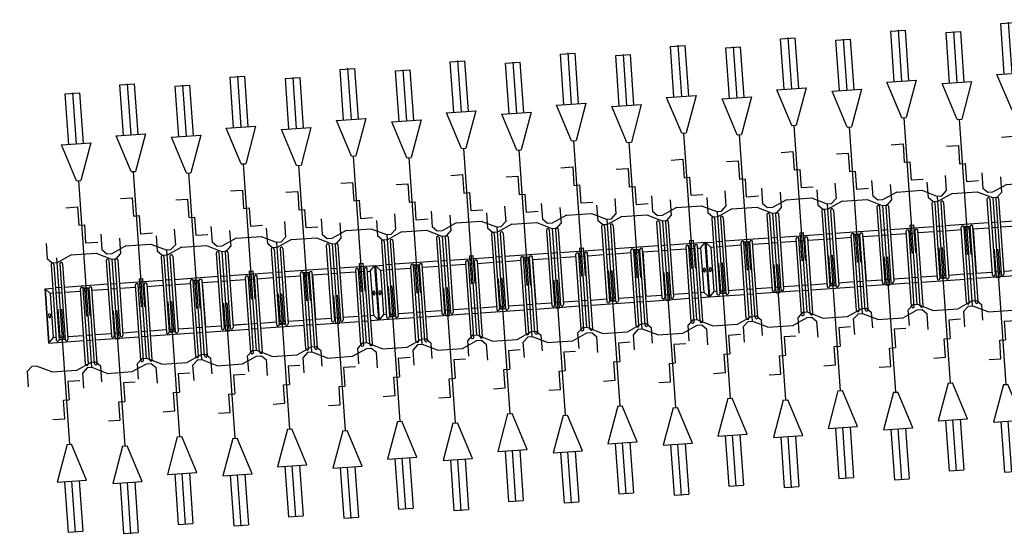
# Model space of a CAD drawing. Extents: x -410 to 7352, y -1401 to 655.
# Tile 156 of 185: x 449.83 to 456.52, y -25.91 to -22.4. Entities that reach past the tile are written whole.
import ezdxf

# ---------------------------------------------------------------- set-up
doc = ezdxf.new("R2010")
doc.units = 0
doc.header["$MEASUREMENT"] = 0
doc.linetypes.add('HIDDENX2', pattern=[0.75, 0.5, -0.25])
for name, color, linetype in [('MATEN-018', 8, 'Continuous'), ('TM_fietsparkeren hoog laag', 1, 'Continuous'), ('V_opsl_ob 12x25', 1, 'HIDDENX2')]:
    doc.layers.add(name, color=color, linetype=linetype)

# ---------------------------------------------------------------- blocks, each defined once
blk = doc.blocks.new('FIETSBAH')
at = {"layer": 'MATEN-018'}
for p, q in [((-49.9999, 1865.99576), (49.9999, 1865.99576)), ((-49.9999, 1522.78842), (-49.9999, 1865.99576)), ((0, 1870.19692), (0, 1521.9045)), ((49.9999, 1522.78842), (49.9999, 1865.99576)), ((-14.9987, 1271.905), (-99.9998, 1521.9045)), ((-99.9998, 1521.9045), (99.9998, 1521.9045)), ((99.9998, 1521.9045), (15.00124, 1271.905)), ((-14.9987, 1271.905), (15.00124, 1271.905)), ((0, 0), (0, 1271.905)), ((-99.9998, 1094.80858), (-19.99996, 1094.80858)), ((-19.99996, 1094.80858), (-19.99996, 969.63992)), ((-19.99996, 969.63992), (19.99996, 969.63992)), ((19.99996, 844.47126), (19.99996, 969.63992)), ((-249.9995, 861.51212), (-249.9995, 755.73128)), ((99.9998, 844.47126), (19.99996, 844.47126)), ((250.00204, 861.51212), (250.00204, 755.73128)), ((-218.0463, 724.51468), (-249.9995, 755.73128)), ((-85.21192, 771.5123), (-185.46572, 724.51468)), ((-85.21192, 771.5123), (85.21446, 771.5123)), ((85.21446, 771.5123), (185.46572, 724.51468)), ((218.0463, 724.51468), (250.00204, 755.73128)), ((-185.46572, 724.51468), (-218.09456, 724.51468)), ((185.46572, 724.51468), (218.0971, 724.51468)), ((-11.99896, 541.70072), (-11.99896, 349.9993)), ((-11.99896, 541.70072), (11.99896, 541.70072)), ((11.99896, 541.70072), (11.99896, 349.9993))]:
    blk.add_line(p, q, dxfattribs=at)
blk = doc.blocks.new('A$C703B710E')
at = {"layer": 'TM_fietsparkeren hoog laag'}
for p, q in [((-20767.7, -2325.3), (-21137.7, -2325.3)), ((-21137.7, -2325.3), (-21137.7, -2567.1)), ((-20767.7, -2325.3), (-21137.7, -2325.3)), ((-20767.7, -2328.3), (-21137.7, -2328.3)), ((-21102.4, -2360.3), (-21137.7, -2328.3)), ((-20946.2, -2339.3), (-20959.2, -2339.3)), ((-20802.7, -2360.3), (-20767.7, -2328.3)), ((-20767.7, -2325.3), (-20767.7, -2379.6)), ((-21122.7, -2439.6), (-21122.7, -2398.6)), ((-20607.2, -2379.6), (-21120.2, -2379.6)), ((-20607.2, -2398.6), (-21120.2, -2398.6)), ((-21117.7, -2439.6), (-21117.7, -2398.6)), ((-21102.7, -2360.3), (-21102.7, -2379.6)), ((-20802.7, -2360.3), (-21102.7, -2360.3)), ((-21102.7, -2398.6), (-21102.7, -2439.6)), ((-20946.2, -2351.3), (-20959.2, -2351.3)), ((-20802.7, -2379.6), (-20802.7, -2360.3)), ((-20802.7, -2439.6), (-20802.7, -2398.6)), ((-20767.7, -2439.6), (-20767.7, -2398.6)), ((-20607.2, -2439.6), (-21120.2, -2439.6)), ((-20607.2, -2458.6), (-21120.2, -2458.6)), ((-21102.7, -2458.6), (-21102.7, -2567.1)), ((-20802.7, -2567.1), (-20802.7, -2458.6)), ((-20767.7, -2754.6), (-20767.7, -2458.6)), ((-21298.2, -2567.1), (-20785.2, -2567.1)), ((-21298.2, -2586.1), (-20785.2, -2586.1)), ((-21137.7, -2586.1), (-21137.7, -2627.1)), ((-21102.7, -2586.1), (-21102.7, -2627.1)), ((-20802.7, -2627.1), (-20802.7, -2586.1)), ((-20787.7, -2627.1), (-20787.7, -2586.1)), ((-20782.7, -2627.1), (-20782.7, -2586.1)), ((-21298.2, -2627.1), (-20785.2, -2627.1)), ((-21298.2, -2646.1), (-20785.2, -2646.1)), ((-21137.7, -2646.1), (-21137.7, -2942.1)), ((-21102.7, -2646.1), (-21102.7, -2754.6)), ((-20802.7, -2754.6), (-20802.7, -2646.1)), ((-20607.2, -2754.6), (-21120.2, -2754.6)), ((-20607.2, -2773.6), (-21120.2, -2773.6)), ((-21102.7, -2773.6), (-21102.7, -2814.6)), ((-20802.7, -2814.6), (-20802.7, -2773.6)), ((-20767.7, -2814.6), (-20767.7, -2773.6)), ((-20607.2, -2814.6), (-21120.2, -2814.6)), ((-20607.2, -2833.6), (-21120.2, -2833.6)), ((-21102.7, -2833.6), (-21102.7, -2942.1)), ((-20802.7, -2942.1), (-20802.7, -2833.6)), ((-20767.7, -3129.6), (-20767.7, -2833.6)), ((-21298.2, -2942.1), (-20785.2, -2942.1)), ((-21298.2, -2961.1), (-20785.2, -2961.1)), ((-21298.2, -3002.1), (-20785.2, -3002.1)), ((-21137.7, -2961.1), (-21137.7, -3002.1)), ((-21102.7, -2961.1), (-21102.7, -3002.1)), ((-20802.7, -3002.1), (-20802.7, -2961.1)), ((-21298.2, -3021.1), (-20785.2, -3021.1)), ((-21137.7, -3021.1), (-21137.7, -3317.1)), ((-21102.7, -3021.1), (-21102.7, -3129.6)), ((-20802.7, -3129.6), (-20802.7, -3021.1)), ((-20607.2, -3129.6), (-21120.2, -3129.6)), ((-21122.7, -3189.6), (-21122.7, -3148.6)), ((-20607.2, -3148.6), (-21120.2, -3148.6)), ((-20607.2, -3189.6), (-21120.2, -3189.6)), ((-20607.2, -3208.6), (-21120.2, -3208.6)), ((-21117.7, -3189.6), (-21117.7, -3148.6)), ((-21102.7, -3148.6), (-21102.7, -3189.6)), ((-21102.7, -3208.6), (-21102.7, -3317.1)), ((-20802.7, -3189.6), (-20802.7, -3148.6)), ((-20802.7, -3317.1), (-20802.7, -3208.6)), ((-20767.7, -3189.6), (-20767.7, -3148.6)), ((-20767.7, -3504.2), (-20767.7, -3208.2)), ((-21298.2, -3317.1), (-20785.2, -3317.1)), ((-21298.2, -3336.1), (-20785.2, -3336.1)), ((-21137.7, -3336.1), (-21137.7, -3377.1)), ((-21102.7, -3336.1), (-21102.7, -3377.1)), ((-20802.7, -3377.1), (-20802.7, -3336.1)), ((-20787.7, -3377.1), (-20787.7, -3336.1)), ((-20782.7, -3377.1), (-20782.7, -3336.1)), ((-21298.2, -3377.1), (-20785.2, -3377.1)), ((-21298.2, -3396.1), (-20785.2, -3396.1)), ((-21137.7, -3395.7), (-21137.7, -3691.7)), ((-20799.7, -3396.6), (-21105.7, -3396.6)), ((-21102.7, -3395.7), (-21102.7, -3504.2)), ((-21102.7, -3396.1), (-21102.7, -3396.6)), ((-20802.7, -3504.2), (-20802.7, -3395.7)), ((-20802.7, -3396.6), (-20802.7, -3396.1)), ((-20607.2, -3504.6), (-21120.2, -3504.6)), ((-20607.2, -3523.6), (-21120.2, -3523.6)), ((-21102.7, -3523.6), (-21102.7, -3564.6)), ((-20802.7, -3564.6), (-20802.7, -3523.6)), ((-20767.7, -3564.6), (-20767.7, -3523.6)), ((-20607.2, -3564.6), (-21120.2, -3564.6)), ((-20607.2, -3583.6), (-21120.2, -3583.6)), ((-21102.7, -3583.2), (-21102.7, -3691.7)), ((-21102.7, -3583.6), (-21102.7, -3692.1)), ((-20802.7, -3692.1), (-20802.7, -3583.6)), ((-20767.7, -3879.6), (-20767.7, -3583.6)), ((-21298.2, -3692.1), (-20785.2, -3692.1)), ((-21298.2, -3711.1), (-20785.2, -3711.1)), ((-21137.7, -3711.1), (-21137.7, -3752.1)), ((-21102.7, -3711.1), (-21102.7, -3752.1)), ((-20802.7, -3752.1), (-20802.7, -3711.1)), ((-21298.2, -3752.1), (-20785.2, -3752.1)), ((-21298.2, -3771.1), (-20785.2, -3771.1)), ((-21137.7, -3771.1), (-21137.7, -4067.1)), ((-21102.7, -3771.1), (-21102.7, -3879.6)), ((-20802.7, -3879.6), (-20802.7, -3771.1)), ((-20607.2, -3879.6), (-21120.2, -3879.6)), ((-21122.7, -3939.6), (-21122.7, -3898.6)), ((-20607.2, -3898.6), (-21120.2, -3898.6)), ((-20607.2, -3939.6), (-21120.2, -3939.6)), ((-21117.7, -3939.6), (-21117.7, -3898.6)), ((-21102.7, -3898.6), (-21102.7, -3939.6)), ((-20802.7, -3939.6), (-20802.7, -3898.6)), ((-20767.7, -3939.6), (-20767.7, -3898.6)), ((-20607.2, -3958.6), (-21120.2, -3958.6)), ((-21102.7, -3958.6), (-21102.7, -4067.1)), ((-20802.7, -4067.1), (-20802.7, -3958.6)), ((-20767.7, -4254.2), (-20767.7, -3958.2)), ((-21298.2, -4067.1), (-20785.2, -4067.1)), ((-21298.2, -4086.1), (-20785.2, -4086.1)), ((-21298.2, -4127.1), (-20785.2, -4127.1)), ((-21298.2, -4146.1), (-20785.2, -4146.1)), ((-21137.7, -4086.1), (-21137.7, -4127.1)), ((-21137.7, -4145.7), (-21137.7, -4441.7)), ((-20799.7, -4146.6), (-21105.7, -4146.6)), ((-21102.7, -4086.1), (-21102.7, -4127.1)), ((-21102.7, -4145.7), (-21102.7, -4254.2)), ((-21102.7, -4146.1), (-21102.7, -4146.6)), ((-20802.7, -4127.1), (-20802.7, -4086.1)), ((-20802.7, -4254.2), (-20802.7, -4145.7)), ((-20802.7, -4146.6), (-20802.7, -4146.1)), ((-20787.7, -4127.1), (-20787.7, -4086.1)), ((-20782.7, -4127.1), (-20782.7, -4086.1)), ((-20607.2, -4254.6), (-21120.2, -4254.6)), ((-20607.2, -4273.6), (-21120.2, -4273.6)), ((-21102.7, -4273.6), (-21102.7, -4314.6)), ((-20802.7, -4314.6), (-20802.7, -4273.6)), ((-20767.7, -4314.6), (-20767.7, -4273.6)), ((-20607.2, -4314.6), (-21120.2, -4314.6)), ((-20607.2, -4333.6), (-21120.2, -4333.6)), ((-21102.7, -4333.2), (-21102.7, -4441.7)), ((-20802.7, -4442.1), (-20802.7, -4333.6)), ((-20767.7, -4575.3), (-20767.7, -4333.6)), ((-21298.2, -4442.1), (-20785.2, -4442.1)), ((-21298.2, -4461.1), (-20785.2, -4461.1)), ((-21137.7, -4461.1), (-21137.7, -4502.1)), ((-21102.7, -4461.1), (-21102.7, -4502.1)), ((-20802.7, -4502.1), (-20802.7, -4461.1)), ((-21298.2, -4502.1), (-20785.2, -4502.1)), ((-21298.2, -4521.1), (-20785.2, -4521.1)), ((-21137.7, -4521.1), (-21137.7, -4575.3)), ((-21102.4, -4540.3), (-21137.7, -4572.3)), ((-21102.7, -4521.1), (-21102.7, -4540.3)), ((-20802.7, -4540.3), (-21102.7, -4540.3)), ((-20946.2, -4549.3), (-20959.2, -4549.3)), ((-20802.7, -4521.1), (-20802.7, -4540.3)), ((-20802.7, -4540.3), (-20767.7, -4572.3)), ((-20767.7, -4572.3), (-21137.7, -4572.3)), ((-20767.7, -4575.3), (-21137.7, -4575.3)), ((-20767.7, -4575.3), (-21137.7, -4575.3)), ((-21137.7, -4575.3), (-21137.7, -4817.1)), ((-20767.7, -4575.3), (-21137.7, -4575.3)), ((-20767.7, -4578.3), (-21137.7, -4578.3)), ((-21102.4, -4610.3), (-21137.7, -4578.3)), ((-21102.7, -4610.3), (-21102.7, -4629.6)), ((-20802.7, -4610.3), (-21102.7, -4610.3)), ((-20946.2, -4561.3), (-20959.2, -4561.3)), ((-20946.2, -4589.3), (-20959.2, -4589.3)), ((-20946.2, -4601.3), (-20959.2, -4601.3)), ((-20802.7, -4610.3), (-20767.7, -4578.3)), ((-20802.7, -4629.6), (-20802.7, -4610.3)), ((-20767.7, -4575.3), (-20767.7, -4629.6)), ((-21122.7, -4689.6), (-21122.7, -4648.6)), ((-20607.2, -4629.6), (-21120.2, -4629.6)), ((-20607.2, -4648.6), (-21120.2, -4648.6)), ((-21117.7, -4689.6), (-21117.7, -4648.6)), ((-21102.7, -4648.6), (-21102.7, -4689.6)), ((-20802.7, -4689.6), (-20802.7, -4648.6)), ((-20767.7, -4689.6), (-20767.7, -4648.6)), ((-20607.2, -4689.6), (-21120.2, -4689.6)), ((-20607.2, -4708.6), (-21120.2, -4708.6)), ((-21102.7, -4708.6), (-21102.7, -4817.1)), ((-20802.7, -4817.1), (-20802.7, -4708.6)), ((-20767.7, -5004.6), (-20767.7, -4708.6)), ((-21298.2, -4817.1), (-20785.2, -4817.1)), ((-21298.2, -4836.1), (-20785.2, -4836.1)), ((-21298.2, -4877.1), (-20785.2, -4877.1)), ((-21137.7, -4836.1), (-21137.7, -4877.1)), ((-21102.7, -4836.1), (-21102.7, -4877.1)), ((-20802.7, -4877.1), (-20802.7, -4836.1)), ((-20787.7, -4877.1), (-20787.7, -4836.1)), ((-20782.7, -4877.1), (-20782.7, -4836.1)), ((-21298.2, -4896.1), (-20785.2, -4896.1)), ((-21137.7, -4896.1), (-21137.7, -5192.1)), ((-21102.7, -4896.1), (-21102.7, -5004.6)), ((-20802.7, -5004.6), (-20802.7, -4896.1)), ((-20607.2, -5004.6), (-21120.2, -5004.6)), ((-20607.2, -5023.6), (-21120.2, -5023.6)), ((-20607.2, -5064.6), (-21120.2, -5064.6)), ((-20607.2, -5083.6), (-21120.2, -5083.6)), ((-21102.7, -5023.6), (-21102.7, -5064.6)), ((-21102.7, -5083.6), (-21102.7, -5192.1)), ((-20802.7, -5064.6), (-20802.7, -5023.6)), ((-20802.7, -5192.1), (-20802.7, -5083.6)), ((-20767.7, -5064.6), (-20767.7, -5023.6)), ((-20767.7, -5379.6), (-20767.7, -5083.6)), ((-21298.2, -5192.1), (-20785.2, -5192.1)), ((-21298.2, -5211.1), (-20785.2, -5211.1)), ((-21137.7, -5211.1), (-21137.7, -5252.1)), ((-21102.7, -5211.1), (-21102.7, -5252.1)), ((-20802.7, -5252.1), (-20802.7, -5211.1)), ((-21298.2, -5252.1), (-20785.2, -5252.1)), ((-21298.2, -5271.1), (-20785.2, -5271.1)), ((-21137.7, -5271.1), (-21137.7, -5567.1)), ((-21102.7, -5271.1), (-21102.7, -5379.6)), ((-20802.7, -5379.6), (-20802.7, -5271.1)), ((-21122.7, -5439.6), (-21122.7, -5398.6)), ((-20607.2, -5379.6), (-21120.2, -5379.6)), ((-20607.2, -5398.6), (-21120.2, -5398.6)), ((-21117.7, -5439.6), (-21117.7, -5398.6)), ((-21102.7, -5398.6), (-21102.7, -5439.6)), ((-20802.7, -5439.6), (-20802.7, -5398.6)), ((-20767.7, -5439.6), (-20767.7, -5398.6)), ((-20607.2, -5439.6), (-21120.2, -5439.6)), ((-20607.2, -5458.6), (-21120.2, -5458.6)), ((-21102.7, -5458.6), (-21102.7, -5567.1)), ((-20802.7, -5567.1), (-20802.7, -5458.6)), ((-20767.7, -5754.2), (-20767.7, -5458.2)), ((-21298.2, -5567.1), (-20785.2, -5567.1)), ((-21298.2, -5586.1), (-20785.2, -5586.1)), ((-21137.7, -5586.1), (-21137.7, -5627.1)), ((-21102.7, -5586.1), (-21102.7, -5627.1)), ((-20802.7, -5627.1), (-20802.7, -5586.1)), ((-20787.7, -5627.1), (-20787.7, -5586.1)), ((-20782.7, -5627.1), (-20782.7, -5586.1)), ((-21298.2, -5627.1), (-20785.2, -5627.1)), ((-21298.2, -5646.1), (-20785.2, -5646.1)), ((-21137.7, -5645.7), (-21137.7, -5941.7)), ((-20799.7, -5646.6), (-21105.7, -5646.6)), ((-21102.7, -5645.7), (-21102.7, -5754.2)), ((-21102.7, -5646.1), (-21102.7, -5646.6)), ((-20802.7, -5754.2), (-20802.7, -5645.7)), ((-20802.7, -5646.6), (-20802.7, -5646.1)), ((-20607.2, -5754.6), (-21120.2, -5754.6)), ((-20607.2, -5773.6), (-21120.2, -5773.6)), ((-20607.2, -5814.6), (-21120.2, -5814.6)), ((-21102.7, -5773.6), (-21102.7, -5814.6)), ((-20802.7, -5814.6), (-20802.7, -5773.6)), ((-20767.7, -5814.6), (-20767.7, -5773.6)), ((-20607.2, -5833.6), (-21120.2, -5833.6)), ((-21102.7, -5833.2), (-21102.7, -5941.7)), ((-21102.7, -5833.6), (-21102.7, -5942.1)), ((-20802.7, -5942.1), (-20802.7, -5833.6)), ((-20767.7, -6129.6), (-20767.7, -5833.6)), ((-21298.2, -5942.1), (-20785.2, -5942.1)), ((-21298.2, -5961.1), (-20785.2, -5961.1)), ((-21298.2, -6002.1), (-20785.2, -6002.1)), ((-21298.2, -6021.1), (-20785.2, -6021.1)), ((-21137.7, -5961.1), (-21137.7, -6002.1)), ((-21137.7, -6021.1), (-21137.7, -6317.1)), ((-21102.7, -5961.1), (-21102.7, -6002.1)), ((-21102.7, -6021.1), (-21102.7, -6129.6)), ((-20802.7, -6002.1), (-20802.7, -5961.1)), ((-20802.7, -6129.6), (-20802.7, -6021.1)), ((-21122.7, -6189.6), (-21122.7, -6148.6)), ((-20607.2, -6129.6), (-21120.2, -6129.6)), ((-20607.2, -6148.6), (-21120.2, -6148.6)), ((-21117.7, -6189.6), (-21117.7, -6148.6)), ((-21102.7, -6148.6), (-21102.7, -6189.6)), ((-20802.7, -6189.6), (-20802.7, -6148.6)), ((-20767.7, -6189.6), (-20767.7, -6148.6)), ((-20607.2, -6189.6), (-21120.2, -6189.6)), ((-20607.2, -6208.6), (-21120.2, -6208.6)), ((-21102.7, -6208.6), (-21102.7, -6317.1)), ((-20802.7, -6317.1), (-20802.7, -6208.6)), ((-20767.7, -6504.2), (-20767.7, -6208.2)), ((-21298.2, -6317.1), (-20785.2, -6317.1)), ((-21298.2, -6336.1), (-20785.2, -6336.1)), ((-21137.7, -6336.1), (-21137.7, -6377.1)), ((-21102.7, -6336.1), (-21102.7, -6377.1)), ((-20802.7, -6377.1), (-20802.7, -6336.1)), ((-20787.7, -6377.1), (-20787.7, -6336.1)), ((-20782.7, -6377.1), (-20782.7, -6336.1)), ((-21298.2, -6377.1), (-20785.2, -6377.1)), ((-21298.2, -6396.1), (-20785.2, -6396.1)), ((-21137.7, -6395.7), (-21137.7, -6691.7)), ((-20799.7, -6396.6), (-21105.7, -6396.6)), ((-21102.7, -6395.7), (-21102.7, -6504.2)), ((-21102.7, -6396.1), (-21102.7, -6396.6)), ((-20802.7, -6504.2), (-20802.7, -6395.7)), ((-20802.7, -6396.6), (-20802.7, -6396.1)), ((-20607.2, -6504.6), (-21120.2, -6504.6)), ((-20607.2, -6523.6), (-21120.2, -6523.6)), ((-21102.7, -6523.6), (-21102.7, -6564.6)), ((-20802.7, -6564.6), (-20802.7, -6523.6)), ((-20767.7, -6564.6), (-20767.7, -6523.6)), ((-20607.2, -6564.6), (-21120.2, -6564.6)), ((-20607.2, -6583.6), (-21120.2, -6583.6)), ((-21102.7, -6583.2), (-21102.7, -6691.7)), ((-20802.7, -6692.1), (-20802.7, -6583.6)), ((-20767.7, -6825.3), (-20767.7, -6583.6)), ((-21298.2, -6692.1), (-20785.2, -6692.1)), ((-21298.2, -6711.1), (-20785.2, -6711.1)), ((-21298.2, -6752.1), (-20785.2, -6752.1)), ((-21137.7, -6711.1), (-21137.7, -6752.1)), ((-21102.7, -6711.1), (-21102.7, -6752.1)), ((-20802.7, -6752.1), (-20802.7, -6711.1)), ((-21298.2, -6771.1), (-20785.2, -6771.1)), ((-21137.7, -6771.1), (-21137.7, -6825.3)), ((-21102.4, -6790.3), (-21137.7, -6822.3)), ((-20767.7, -6822.3), (-21137.7, -6822.3)), ((-21102.7, -6771.1), (-21102.7, -6790.3)), ((-20802.7, -6790.3), (-21102.7, -6790.3)), ((-20946.2, -6799.3), (-20959.2, -6799.3)), ((-20946.2, -6811.3), (-20959.2, -6811.3)), ((-20802.7, -6771.1), (-20802.7, -6790.3)), ((-20802.7, -6790.3), (-20767.7, -6822.3)), ((-20767.7, -6825.3), (-21137.7, -6825.3)), ((-20767.7, -6825.3), (-21137.7, -6825.3)), ((-21137.7, -6825.3), (-21137.7, -7067.1)), ((-20767.7, -6825.3), (-21137.7, -6825.3)), ((-20767.7, -6828.3), (-21137.7, -6828.3)), ((-21102.4, -6860.3), (-21137.7, -6828.3)), ((-20607.2, -6879.6), (-21120.2, -6879.6)), ((-21102.7, -6860.3), (-21102.7, -6879.6)), ((-20802.7, -6860.3), (-21102.7, -6860.3)), ((-20946.2, -6839.3), (-20959.2, -6839.3)), ((-20946.2, -6851.3), (-20959.2, -6851.3)), ((-20802.7, -6860.3), (-20767.7, -6828.3)), ((-20802.7, -6879.6), (-20802.7, -6860.3)), ((-20767.7, -6825.3), (-20767.7, -6879.6)), ((-21122.7, -6939.6), (-21122.7, -6898.6)), ((-20607.2, -6898.6), (-21120.2, -6898.6)), ((-20607.2, -6939.6), (-21120.2, -6939.6)), ((-21117.7, -6939.6), (-21117.7, -6898.6)), ((-21102.7, -6898.6), (-21102.7, -6939.6)), ((-20802.7, -6939.6), (-20802.7, -6898.6)), ((-20767.7, -6939.6), (-20767.7, -6898.6)), ((-20607.2, -6958.6), (-21120.2, -6958.6)), ((-21102.7, -6958.6), (-21102.7, -7067.1)), ((-20802.7, -7067.1), (-20802.7, -6958.6)), ((-20767.7, -7254.6), (-20767.7, -6958.6)), ((-21298.2, -7067.1), (-20785.2, -7067.1)), ((-21298.2, -7086.1), (-20785.2, -7086.1)), ((-21137.7, -7086.1), (-21137.7, -7127.1)), ((-21102.7, -7086.1), (-21102.7, -7127.1)), ((-20802.7, -7127.1), (-20802.7, -7086.1)), ((-20787.7, -7127.1), (-20787.7, -7086.1)), ((-20782.7, -7127.1), (-20782.7, -7086.1)), ((-21298.2, -7127.1), (-20785.2, -7127.1)), ((-21298.2, -7146.1), (-20785.2, -7146.1)), ((-21137.7, -7146.1), (-21137.7, -7442.1)), ((-21102.7, -7146.1), (-21102.7, -7254.6)), ((-20802.7, -7254.6), (-20802.7, -7146.1)), ((-20607.2, -7254.6), (-21120.2, -7254.6)), ((-20607.2, -7273.6), (-21120.2, -7273.6)), ((-21102.7, -7273.6), (-21102.7, -7314.6)), ((-20802.7, -7314.6), (-20802.7, -7273.6)), ((-20767.7, -7314.6), (-20767.7, -7273.6)), ((-20607.2, -7314.6), (-21120.2, -7314.6)), ((-20607.2, -7333.6), (-21120.2, -7333.6)), ((-21102.7, -7333.6), (-21102.7, -7442.1)), ((-20802.7, -7442.1), (-20802.7, -7333.6)), ((-20767.7, -7629.6), (-20767.7, -7333.6)), ((-21298.2, -7442.1), (-20785.2, -7442.1)), ((-21298.2, -7461.1), (-20785.2, -7461.1)), ((-21137.7, -7461.1), (-21137.7, -7502.1)), ((-21102.7, -7461.1), (-21102.7, -7502.1)), ((-20802.7, -7502.1), (-20802.7, -7461.1)), ((-21298.2, -7502.1), (-20785.2, -7502.1)), ((-21298.2, -7521.1), (-20785.2, -7521.1)), ((-21137.7, -7521.1), (-21137.7, -7817.1)), ((-21102.7, -7521.1), (-21102.7, -7629.6)), ((-20802.7, -7629.6), (-20802.7, -7521.1)), ((-21122.7, -7689.6), (-21122.7, -7648.6)), ((-20607.2, -7629.6), (-21120.2, -7629.6)), ((-20607.2, -7648.6), (-21120.2, -7648.6)), ((-20607.2, -7689.6), (-21120.2, -7689.6)), ((-21117.7, -7689.6), (-21117.7, -7648.6)), ((-21102.7, -7648.6), (-21102.7, -7689.6)), ((-20802.7, -7689.6), (-20802.7, -7648.6)), ((-20767.7, -7689.6), (-20767.7, -7648.6)), ((-20607.2, -7708.6), (-21120.2, -7708.6)), ((-21102.7, -7708.6), (-21102.7, -7817.1)), ((-20802.7, -7817.1), (-20802.7, -7708.6)), ((-20767.7, -8004.2), (-20767.7, -7708.2)), ((-21298.2, -7817.1), (-20785.2, -7817.1)), ((-21298.2, -7836.1), (-20785.2, -7836.1)), ((-21298.2, -7877.1), (-20785.2, -7877.1)), ((-21137.7, -7836.1), (-21137.7, -7877.1)), ((-21102.7, -7836.1), (-21102.7, -7877.1)), ((-20802.7, -7877.1), (-20802.7, -7836.1)), ((-20787.7, -7877.1), (-20787.7, -7836.1)), ((-20782.7, -7877.1), (-20782.7, -7836.1)), ((-21298.2, -7896.1), (-20785.2, -7896.1)), ((-21137.7, -7895.7), (-21137.7, -8191.7)), ((-20799.7, -7896.6), (-21105.7, -7896.6)), ((-21102.7, -7895.7), (-21102.7, -8004.2)), ((-21102.7, -7896.1), (-21102.7, -7896.6)), ((-20802.7, -8004.2), (-20802.7, -7895.7)), ((-20802.7, -7896.6), (-20802.7, -7896.1)), ((-20607.2, -8004.6), (-21120.2, -8004.6)), ((-20607.2, -8023.6), (-21120.2, -8023.6)), ((-21102.7, -8023.6), (-21102.7, -8064.6)), ((-20802.7, -8064.6), (-20802.7, -8023.6)), ((-20767.7, -8064.6), (-20767.7, -8023.6)), ((-20607.2, -8064.6), (-21120.2, -8064.6)), ((-20607.2, -8083.6), (-21120.2, -8083.6)), ((-21102.7, -8083.2), (-21102.7, -8191.7)), ((-21102.7, -8083.6), (-21102.7, -8192.1)), ((-20802.7, -8192.1), (-20802.7, -8083.6)), ((-20767.7, -8379.6), (-20767.7, -8083.6)), ((-21298.2, -8192.1), (-20785.2, -8192.1)), ((-21298.2, -8211.1), (-20785.2, -8211.1)), ((-21137.7, -8211.1), (-21137.7, -8252.1)), ((-21102.7, -8211.1), (-21102.7, -8252.1)), ((-20802.7, -8252.1), (-20802.7, -8211.1)), ((-21298.2, -8252.1), (-20785.2, -8252.1)), ((-21298.2, -8271.1), (-20785.2, -8271.1)), ((-21137.7, -8271.1), (-21137.7, -8567.1)), ((-21102.7, -8271.1), (-21102.7, -8379.6)), ((-20802.7, -8379.6), (-20802.7, -8271.1)), ((-21122.7, -8439.6), (-21122.7, -8398.6)), ((-20607.2, -8379.6), (-21120.2, -8379.6)), ((-20607.2, -8398.6), (-21120.2, -8398.6)), ((-21117.7, -8439.6), (-21117.7, -8398.6)), ((-21102.7, -8398.6), (-21102.7, -8439.6)), ((-20802.7, -8439.6), (-20802.7, -8398.6)), ((-20767.7, -8439.6), (-20767.7, -8398.6)), ((-20607.2, -8439.6), (-21120.2, -8439.6)), ((-20607.2, -8458.6), (-21120.2, -8458.6)), ((-21102.7, -8458.6), (-21102.7, -8567.1)), ((-20802.7, -8567.1), (-20802.7, -8458.6)), ((-20767.7, -8754.2), (-20767.7, -8458.2)), ((-21298.2, -8567.1), (-20785.2, -8567.1)), ((-21298.2, -8586.1), (-20785.2, -8586.1)), ((-21298.2, -8627.1), (-20785.2, -8627.1)), ((-21137.7, -8586.1), (-21137.7, -8627.1)), ((-21102.7, -8586.1), (-21102.7, -8627.1)), ((-20802.7, -8627.1), (-20802.7, -8586.1)), ((-20787.7, -8627.1), (-20787.7, -8586.1)), ((-20782.7, -8627.1), (-20782.7, -8586.1)), ((-21298.2, -8646.1), (-20785.2, -8646.1)), ((-21137.7, -8645.7), (-21137.7, -8941.7)), ((-20799.7, -8646.6), (-21105.7, -8646.6)), ((-21102.7, -8645.7), (-21102.7, -8754.2)), ((-21102.7, -8646.1), (-21102.7, -8646.6)), ((-20802.7, -8754.2), (-20802.7, -8645.7)), ((-20802.7, -8646.6), (-20802.7, -8646.1)), ((-20607.2, -8754.6), (-21120.2, -8754.6)), ((-20607.2, -8773.6), (-21120.2, -8773.6)), ((-20607.2, -8814.6), (-21120.2, -8814.6)), ((-21102.7, -8773.6), (-21102.7, -8814.6)), ((-20802.7, -8814.6), (-20802.7, -8773.6)), ((-20767.7, -8814.6), (-20767.7, -8773.6)), ((-20607.2, -8833.6), (-21120.2, -8833.6)), ((-21102.7, -8833.2), (-21102.7, -8941.7)), ((-20802.7, -8942.1), (-20802.7, -8833.6)), ((-20767.7, -9075.3), (-20767.7, -8833.6))]:
    blk.add_line(p, q, dxfattribs=at)
for centre, radius, start, end in [((-20959.2, -2345.3), 6, 90, 270), ((-20946.2, -2345.3), 6, 270, 90), ((-21120.2, -2389.1), 9.5, 90, 270.00001), ((-20607.2, -2389.1), 9.5, 269.99999, 90), ((-21120.2, -2449.1), 9.5, 90, 270.00001), ((-20607.2, -2449.1), 9.5, 269.99999, 90), ((-21298.2, -2576.6), 9.5, 90, 270), ((-20785.2, -2576.6), 9.5, 270, 90), ((-21298.2, -2636.6), 9.5, 90, 270), ((-20785.2, -2636.6), 9.5, 270, 90), ((-21120.2, -2764.1), 9.5, 90, 270.00001), ((-20607.2, -2764.1), 9.5, 269.99999, 90), ((-21120.2, -2824.1), 9.5, 90, 270.00001), ((-20607.2, -2824.1), 9.5, 269.99999, 90), ((-21298.2, -2951.6), 9.5, 90, 270), ((-20785.2, -2951.6), 9.5, 270, 90), ((-21298.2, -3011.6), 9.5, 90, 270), ((-20785.2, -3011.6), 9.5, 270, 90), ((-21120.2, -3139.1), 9.5, 90, 270.00001), ((-20607.2, -3139.1), 9.5, 269.99999, 90), ((-21120.2, -3199.1), 9.5, 90, 270.00001), ((-20607.2, -3199.1), 9.5, 269.99999, 90), ((-21298.2, -3326.6), 9.5, 90, 270), ((-20785.2, -3326.6), 9.5, 270, 90), ((-21298.2, -3386.6), 9.5, 90, 270), ((-20785.2, -3386.6), 9.5, 270, 90), ((-21120.2, -3514.1), 9.5, 90, 270.00001), ((-20607.2, -3514.1), 9.5, 269.99999, 90), ((-21120.2, -3574.1), 9.5, 90, 270.00001), ((-20607.2, -3574.1), 9.5, 269.99999, 90), ((-21298.2, -3701.6), 9.5, 90, 270), ((-20785.2, -3701.6), 9.5, 270, 90), ((-21298.2, -3761.6), 9.5, 90, 270), ((-20785.2, -3761.6), 9.5, 270, 90), ((-21120.2, -3889.1), 9.5, 90, 270.00001), ((-20607.2, -3889.1), 9.5, 269.99999, 90), ((-21120.2, -3949.1), 9.5, 90, 270.00001), ((-20607.2, -3949.1), 9.5, 269.99999, 90), ((-21298.2, -4076.6), 9.5, 90, 270), ((-20785.2, -4076.6), 9.5, 270, 90), ((-21298.2, -4136.6), 9.5, 90, 270), ((-20785.2, -4136.6), 9.5, 270, 90), ((-21120.2, -4264.1), 9.5, 90, 270.00001), ((-20607.2, -4264.1), 9.5, 269.99999, 90), ((-21120.2, -4324.1), 9.5, 90, 270.00001), ((-20607.2, -4324.1), 9.5, 269.99999, 90), ((-21298.2, -4451.6), 9.5, 90, 270), ((-20785.2, -4451.6), 9.5, 270, 90), ((-21298.2, -4511.6), 9.5, 90, 270), ((-20959.2, -4555.3), 6, 90, 270), ((-20946.2, -4555.3), 6, 270, 90), ((-20785.2, -4511.6), 9.5, 270, 90), ((-20959.2, -4595.3), 6, 90, 270), ((-20946.2, -4595.3), 6, 270, 90), ((-21120.2, -4639.1), 9.5, 90, 270.00001), ((-20607.2, -4639.1), 9.5, 269.99999, 90), ((-21120.2, -4699.1), 9.5, 90, 270.00001), ((-20607.2, -4699.1), 9.5, 269.99999, 90), ((-21298.2, -4826.6), 9.5, 90, 270), ((-21298.2, -4886.6), 9.5, 90, 270), ((-20785.2, -4826.6), 9.5, 270, 90), ((-20785.2, -4886.6), 9.5, 270, 90), ((-21120.2, -5014.1), 9.5, 90, 270.00001), ((-20607.2, -5014.1), 9.5, 269.99999, 90), ((-21120.2, -5074.1), 9.5, 90, 270.00001), ((-20607.2, -5074.1), 9.5, 269.99999, 90), ((-21298.2, -5201.6), 9.5, 90, 270), ((-20785.2, -5201.6), 9.5, 270, 90), ((-21298.2, -5261.6), 9.5, 90, 270), ((-20785.2, -5261.6), 9.5, 270, 90), ((-21120.2, -5389.1), 9.5, 90, 270.00001), ((-20607.2, -5389.1), 9.5, 269.99999, 90), ((-21120.2, -5449.1), 9.5, 90, 270.00001), ((-20607.2, -5449.1), 9.5, 269.99999, 90), ((-21298.2, -5576.6), 9.5, 90, 270), ((-20785.2, -5576.6), 9.5, 270, 90), ((-21298.2, -5636.6), 9.5, 90, 270), ((-20785.2, -5636.6), 9.5, 270, 90), ((-21120.2, -5764.1), 9.5, 90, 270.00001), ((-21120.2, -5824.1), 9.5, 90, 270.00001), ((-20607.2, -5764.1), 9.5, 269.99999, 90), ((-20607.2, -5824.1), 9.5, 269.99999, 90), ((-21298.2, -5951.6), 9.5, 90, 270), ((-20785.2, -5951.6), 9.5, 270, 90), ((-21298.2, -6011.6), 9.5, 90, 270), ((-20785.2, -6011.6), 9.5, 270, 90), ((-21120.2, -6139.1), 9.5, 90, 270.00001), ((-20607.2, -6139.1), 9.5, 269.99999, 90), ((-21120.2, -6199.1), 9.5, 90, 270.00001), ((-20607.2, -6199.1), 9.5, 269.99999, 90), ((-21298.2, -6326.6), 9.5, 90, 270), ((-20785.2, -6326.6), 9.5, 270, 90), ((-21298.2, -6386.6), 9.5, 90, 270), ((-20785.2, -6386.6), 9.5, 270, 90), ((-21120.2, -6514.1), 9.5, 90, 270.00001), ((-20607.2, -6514.1), 9.5, 269.99999, 90), ((-21120.2, -6574.1), 9.5, 90, 270.00001), ((-20607.2, -6574.1), 9.5, 269.99999, 90), ((-21298.2, -6701.6), 9.5, 90, 270), ((-21298.2, -6761.6), 9.5, 90, 270), ((-20785.2, -6701.6), 9.5, 270, 90), ((-20785.2, -6761.6), 9.5, 270, 90), ((-20959.2, -6805.3), 6, 90, 270), ((-20946.2, -6805.3), 6, 270, 90), ((-21120.2, -6889.1), 9.5, 90, 270.00001), ((-20959.2, -6845.3), 6, 90, 270), ((-20946.2, -6845.3), 6, 270, 90), ((-20607.2, -6889.1), 9.5, 269.99999, 90), ((-21120.2, -6949.1), 9.5, 90, 270.00001), ((-20607.2, -6949.1), 9.5, 269.99999, 90), ((-21298.2, -7076.6), 9.5, 90, 270), ((-20785.2, -7076.6), 9.5, 270, 90), ((-21298.2, -7136.6), 9.5, 90, 270), ((-20785.2, -7136.6), 9.5, 270, 90), ((-21120.2, -7264.1), 9.5, 90, 270.00001), ((-20607.2, -7264.1), 9.5, 269.99999, 90), ((-21120.2, -7324.1), 9.5, 90, 270.00001), ((-20607.2, -7324.1), 9.5, 269.99999, 90), ((-21298.2, -7451.6), 9.5, 90, 270), ((-20785.2, -7451.6), 9.5, 270, 90), ((-21298.2, -7511.6), 9.5, 90, 270), ((-20785.2, -7511.6), 9.5, 270, 90), ((-21120.2, -7639.1), 9.5, 90, 270.00001), ((-21120.2, -7699.1), 9.5, 90, 270.00001), ((-20607.2, -7639.1), 9.5, 269.99999, 90), ((-20607.2, -7699.1), 9.5, 269.99999, 90), ((-21298.2, -7826.6), 9.5, 90, 270), ((-20785.2, -7826.6), 9.5, 270, 90), ((-21298.2, -7886.6), 9.5, 90, 270), ((-20785.2, -7886.6), 9.5, 270, 90), ((-21120.2, -8014.1), 9.5, 90, 270.00001), ((-20607.2, -8014.1), 9.5, 269.99999, 90), ((-21120.2, -8074.1), 9.5, 90, 270.00001), ((-20607.2, -8074.1), 9.5, 269.99999, 90), ((-21298.2, -8201.6), 9.5, 90, 270), ((-20785.2, -8201.6), 9.5, 270, 90), ((-21298.2, -8261.6), 9.5, 90, 270), ((-20785.2, -8261.6), 9.5, 270, 90), ((-21120.2, -8389.1), 9.5, 90, 270.00001), ((-20607.2, -8389.1), 9.5, 269.99999, 90), ((-21120.2, -8449.1), 9.5, 90, 270.00001), ((-20607.2, -8449.1), 9.5, 269.99999, 90), ((-21298.2, -8576.6), 9.5, 90, 270), ((-21298.2, -8636.6), 9.5, 90, 270), ((-20785.2, -8576.6), 9.5, 270, 90), ((-20785.2, -8636.6), 9.5, 270, 90), ((-21120.2, -8764.1), 9.5, 90, 270.00001), ((-20607.2, -8764.1), 9.5, 269.99999, 90), ((-21120.2, -8824.1), 9.5, 90, 270.00001), ((-20607.2, -8824.1), 9.5, 269.99999, 90)]:
    blk.add_arc(centre, radius, start, end, dxfattribs=at)
at = {"layer": 'TM_fietsparkeren hoog laag', "xscale": -1, "rotation": 90}
for p in [(-20563.5, -2419.1), (-20599.7, -2794.1), (-20563.5, -3169.1), (-20599.7, -3544.1), (-20563.5, -3919.1), (-20599.7, -4294.1), (-20563.5, -4669.1), (-20599.7, -5044.1), (-20563.5, -5419.1), (-20599.7, -5794.1), (-20563.5, -6169.1), (-20599.7, -6544.1), (-20563.5, -6919.1), (-20599.7, -7294.1), (-20563.5, -7669.1), (-20599.7, -8044.1), (-20563.5, -8419.1), (-20599.7, -8794.1)]:
    blk.add_blockref('FIETSBAH', p, dxfattribs=at)
at = {"layer": 'TM_fietsparkeren hoog laag', "rotation": 270}
for p in [(-21323, -2606.6), (-21286.8, -2981.6), (-21323, -3356.2), (-21286.8, -3731.6), (-21323, -4106.2), (-21286.8, -4481.6), (-21323, -4856.6), (-21286.8, -5231.6), (-21323, -5606.2), (-21286.8, -5981.6), (-21323, -6356.2), (-21286.8, -6731.6), (-21323, -7106.6), (-21286.8, -7481.6), (-21323, -7856.2), (-21286.8, -8231.6), (-21323, -8606.2), (-21286.8, -8981.6)]:
    blk.add_blockref('FIETSBAH', p, dxfattribs=at)

msp = doc.modelspace()

# ---------------------------------------------------------------- block references
at = {"layer": 'V_opsl_ob 12x25', "color": 2, "xscale": 0.001000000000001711, "yscale": 0.001000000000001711, "zscale": 0.001000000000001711, "rotation": 93.99140256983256}
msp.add_blockref('A$C703B710E', (446.2307, -3.6731), dxfattribs=at)

doc.saveas('drawing.dxf')
